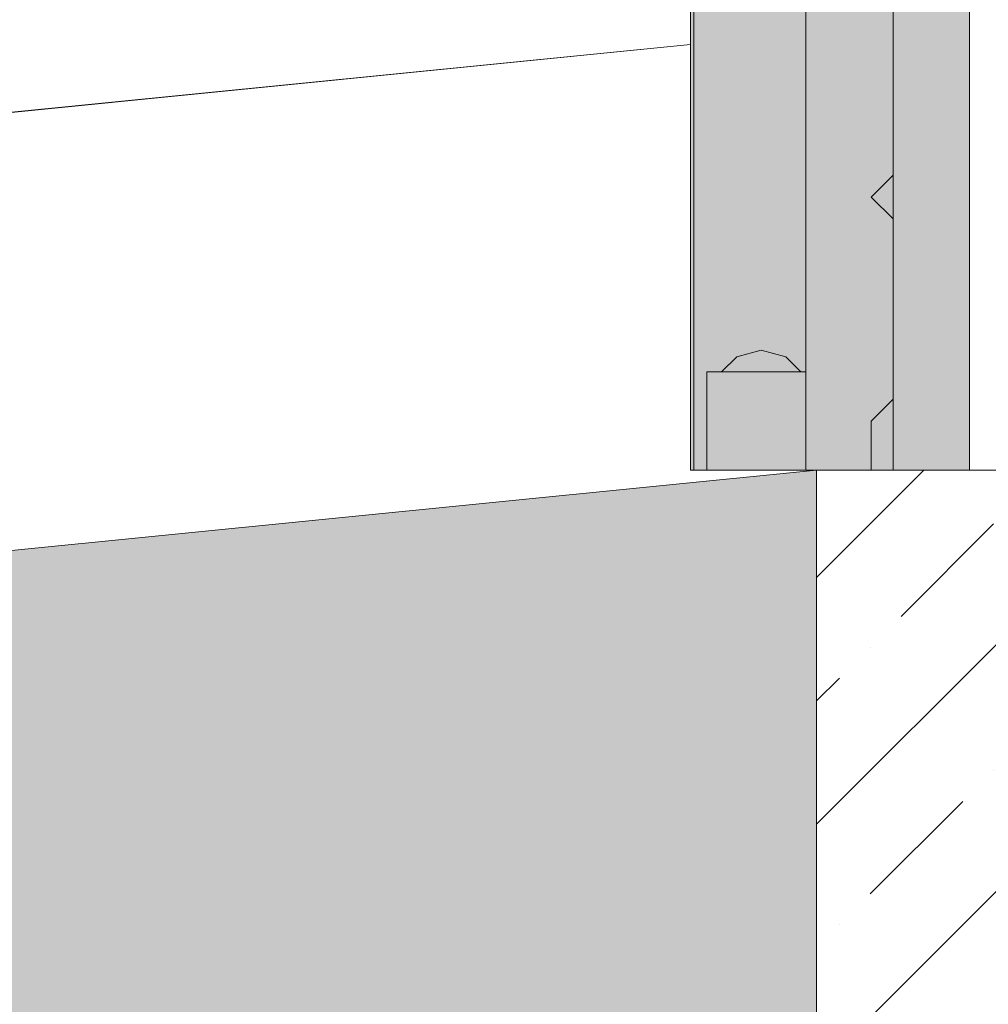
# Model space of a CAD drawing. Header units: millimetres. Extents: x 119219 to 750800, y -8933 to 168688.
# Tile 41 of 115: x 525683 to 526128, y 105 to 557. Entities that reach past the tile are written whole.
import ezdxf

# ---------------------------------------------------------------- set-up
doc = ezdxf.new("R2010")
doc.units = ezdxf.units.MM
doc.header["$MEASUREMENT"] = 0
for name, color, linetype, lineweight in [('0_Ном._пера__1', 7, 'Continuous', 0), ('АР-рампа.АР_Ном._пера__1', 7, 'Continuous', 0), ('АР-Стены_внешние_.АР_Ном._пера__1', 7, 'Continuous', 0), ('АР-Стены_внешние_.АР_Ном._пера__120', 7, 'Continuous', 0), ('АР-Стены_внешние_.АР_Ном._пера__19', 255, 'Continuous', 0)]:
    doc.layers.add(name, color=color, linetype=linetype, lineweight=lineweight)
pattern_1 = [(45, (0, 0), (-56.568542, 56.568542), []), (45, (-28.284, 28.284), (-56.568542, 56.568542), [60, -20, 0, -20])]

msp = doc.modelspace()

# ---------------------------------------------------------------- hatches: boundary and pattern name
at = {"layer": '0_Ном._пера__1', "linetype": 'Continuous', "lineweight": 0}
h = msp.add_hatch(dxfattribs=at)
h.set_pattern_fill('Железобетон__project__ув_3A', style=0, pattern_type=2)
h.set_pattern_definition(pattern_1)
h.paths.add_polyline_path([(515882.094, -999.998), (518882.094, -699.998), (523048.761, 50.002), (526048.761, 350.002), (526048.761, 98.755), (523083.396, -197.781), (518916.73, -947.781), (517025.925, -1136.862), (517025.925, -1399.998), (508847.034, -1399.998), (508846.945, -1149.998), (515882.147, -1149.998)])
h = msp.add_hatch(dxfattribs=at)
h.set_pattern_fill('Железобетон__project__ув_3A', style=0, pattern_type=2)
h.set_pattern_definition(pattern_1)
h.paths.add_polyline_path([(526048.761, -4749.998), (526048.761, 349.992), (526348.761, 349.992), (526348.761, -4749.998)])
at = {"layer": 'АР-Стены_внешние_.АР_Ном._пера__19', "linetype": 'Continuous', "lineweight": 0}
for points in [[(526088.367, 3349.992), (526118.867, 3349.992), (526118.867, 349.992), (526083.867, 349.992), (526083.867, 3349.492), (526088.367, 3349.492)], [(525998.367, 1882.242), (526043.867, 1882.242), (526043.867, 1161.117), (526041.603, 1161.117), (526034.617, 1168.103), (526023.367, 1171.117), (526012.117, 1168.103), (526005.132, 1161.117), (525998.367, 1161.117), (525998.367, 1116.117), (526043.867, 1116.117), (526043.867, 394.992), (526041.603, 394.992), (526034.617, 401.978), (526023.367, 404.992), (526012.117, 401.978), (526005.132, 394.992), (525998.367, 394.992), (525998.367, 349.992), (525992.455, 349.992), (525992.455, 2976.892), (525990.641, 3011.5), (525985.706, 3042.662), (525977.54, 3073.138), (525966.233, 3102.593), (525951.909, 3130.705), (525934.725, 3157.165), (525914.87, 3181.685), (525892.56, 3203.995), (525868.041, 3223.85), (525841.58, 3241.034), (525813.468, 3255.358), (525784.013, 3266.664), (525753.537, 3274.83), (525722.375, 3279.766), (525687.767, 3281.58), (523150.867, 3281.58), (523150.867, 3335.405), (525689.176, 3335.405), (525728.009, 3333.37), (525764.743, 3327.551), (525800.669, 3317.925), (525835.391, 3304.597), (525868.529, 3287.712), (525899.722, 3267.455), (525928.625, 3244.049), (525954.925, 3217.75), (525978.33, 3188.846), (525998.587, 3157.654), (526015.472, 3124.515), (526028.8, 3089.793), (526038.427, 3053.868), (526043.867, 3019.516), (526043.867, 2693.367), (526041.603, 2693.367), (526034.617, 2700.353), (526023.367, 2703.367), (526012.117, 2700.353), (526005.132, 2693.367), (525998.367, 2693.367), (525998.367, 2648.367), (526043.867, 2648.367), (526043.867, 1927.242), (526041.603, 1927.242), (526034.617, 1934.228), (526023.367, 1937.242), (526012.117, 1934.228), (526005.132, 1927.242), (525998.367, 1927.242)], [(525990.641, 3011.5), (525992.455, 2976.891), (525992.455, 349.992), (525990.867, 349.992), (525990.867, 2976.85), (525989.06, 3011.334), (525984.151, 3042.332), (525976.028, 3072.646), (525964.781, 3101.946), (525950.532, 3129.91), (525933.439, 3156.231), (525913.688, 3180.621), (525891.496, 3202.813), (525867.106, 3222.564), (525840.785, 3239.657), (525812.821, 3253.905), (525783.522, 3265.153), (525753.207, 3273.275), (525722.209, 3278.185), (525687.725, 3279.992), (523150.867, 3279.992), (523150.867, 3281.58), (525687.767, 3281.58), (525722.375, 3279.766), (525753.537, 3274.83), (525784.013, 3266.664), (525813.468, 3255.358), (525841.58, 3241.034), (525868.041, 3223.85), (525892.56, 3203.995), (525914.87, 3181.685), (525934.725, 3157.165), (525951.909, 3130.705), (525966.233, 3102.593), (525977.54, 3073.138), (525985.706, 3042.662)], [(526043.867, 372.492), (526043.867, 1138.617), (526073.867, 1138.617), (526083.867, 1128.617), (526083.867, 1045.93), (526073.867, 1035.93), (526083.867, 1025.93), (526083.867, 943.242), (526073.867, 783.242), (526083.867, 773.242), (526083.867, 690.555), (526073.867, 680.555), (526083.867, 670.555), (526083.867, 587.867), (526073.867, 577.867), (526083.867, 567.867), (526083.867, 485.18), (526073.867, 475.18), (526083.867, 465.18), (526083.867, 382.492), (526073.867, 372.492)], [(526083.867, 485.18), (526083.867, 465.18), (526073.867, 475.18)], [(526034.617, 401.978), (526041.603, 394.992), (526005.132, 394.992), (526012.117, 401.978), (526023.367, 404.992)], [(526043.867, 394.992), (526043.867, 349.992), (525998.367, 349.992), (525998.367, 394.992)], [(526083.867, 349.992), (526073.867, 349.992), (526073.867, 372.492), (526083.867, 382.492)], [(526043.867, 349.992), (526043.867, 372.492), (526073.867, 372.492), (526073.867, 349.992)]]:
    msp.add_hatch(color=255, dxfattribs=at).paths.add_polyline_path(points)

# ---------------------------------------------------------------- linework, layer by layer
at = {"layer": '0_Ном._пера__1', "color": 7, "linetype": 'Continuous', "lineweight": 0, "flags": 128}
for points in [[(515882.094, -999.998), (518882.094, -699.998), (523048.761, 50.002), (526048.761, 350.002), (526048.761, 98.755), (523083.396, -197.781), (518916.73, -947.781), (517025.925, -1136.862), (517025.925, -1399.998), (508847.034, -1399.998), (508846.945, -1149.998), (515882.147, -1149.998)], [(526048.761, -4749.998), (526048.761, 349.992), (526348.761, 349.992), (526348.761, -4749.998)]]:
    msp.add_lwpolyline(points, close=True, dxfattribs=at)
at = {"layer": 'АР-рампа.АР_Ном._пера__1', "color": 7, "linetype": 'Continuous', "lineweight": 0}
for p, q in [((523021.053, 248.259), (525990.867, 545.24)), ((523021.053, 248.229), (525990.867, 545.21))]:
    msp.add_line(p, q, dxfattribs=at)
at = {"layer": 'АР-рампа.АР_Ном._пера__1', "color": 7, "linetype": 'Continuous', "lineweight": 5, "flags": 128}
msp.add_lwpolyline([(526048.761, 350.002), (523048.761, 50.002), (518882.094, -699.998), (515882.094, -999.998)], dxfattribs=at)
at = {"layer": 'АР-Стены_внешние_.АР_Ном._пера__1', "color": 7, "linetype": 'Continuous', "lineweight": 5, "flags": 128}
msp.add_lwpolyline([(526048.761, 349.992), (526073.867, 349.992), (526348.761, 349.992)], dxfattribs=at)
at = {"layer": 'АР-Стены_внешние_.АР_Ном._пера__120', "color": 7, "linetype": 'Continuous', "lineweight": 0}
for p, q in [((526118.867, 349.992), (526118.867, 3349.992)), ((525990.867, 349.992), (525990.867, 2976.85)), ((525992.455, 349.992), (525992.455, 2976.891)), ((526083.867, 567.867), (526083.867, 485.18)), ((526083.867, 485.18), (526073.867, 475.18)), ((526083.867, 465.18), (526083.867, 485.18)), ((526073.867, 475.18), (526083.867, 465.18)), ((526083.867, 465.18), (526083.867, 382.492)), ((526005.132, 394.992), (526012.117, 401.978)), ((526012.117, 401.978), (526023.367, 404.992)), ((526023.367, 404.992), (526034.617, 401.978)), ((526034.617, 401.978), (526041.603, 394.992)), ((525998.367, 394.992), (526043.867, 394.992)), ((525998.367, 349.992), (525998.367, 394.992)), ((526083.867, 382.492), (526073.867, 372.492)), ((526083.867, 349.992), (526083.867, 382.492)), ((526073.867, 372.492), (526073.867, 349.992)), ((525992.455, 349.992), (525990.867, 349.992)), ((525998.367, 349.992), (525992.455, 349.992)), ((526043.867, 349.992), (525998.367, 349.992)), ((526043.867, 349.992), (526048.761, 349.992))]:
    msp.add_line(p, q, dxfattribs=at)
at = {"layer": 'АР-Стены_внешние_.АР_Ном._пера__120', "color": 7, "linetype": 'Continuous', "lineweight": 0, "flags": 128}
msp.add_lwpolyline([(526043.867, 3336.992), (526043.867, 2670.867), (526043.867, 1904.742), (526043.867, 1138.617), (526043.867, 372.492), (526043.867, 349.992)], dxfattribs=at)

doc.saveas('drawing.dxf')
